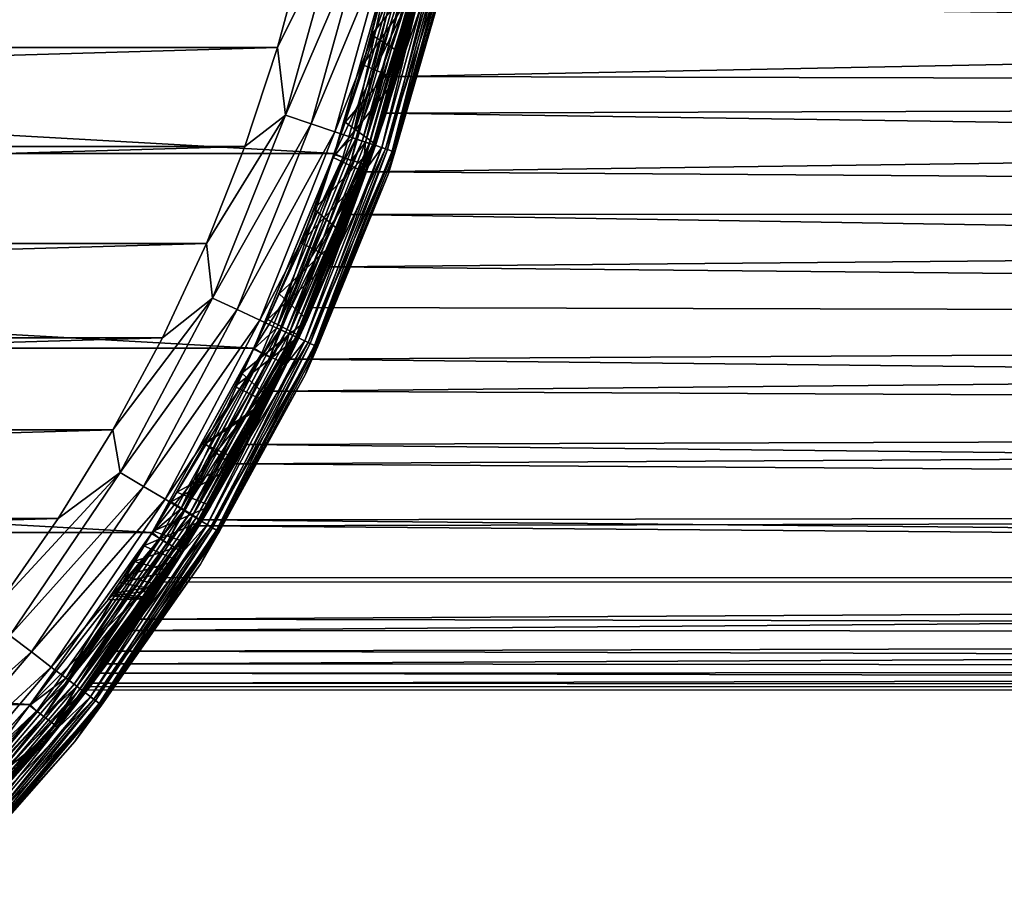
# Model space of a CAD drawing. Header units: metres. Extents: x -27 to 247, y -27 to 27.
# Tile 12 of 34: x 20 to 34, y -19 to -7. Entities that reach past the tile are written whole.
import ezdxf

# ---------------------------------------------------------------- set-up
doc = ezdxf.new("R2010")
doc.units = ezdxf.units.M
doc.layers.add('solid_10271102_01', color=7, linetype='CONTINUOUS')

msp = doc.modelspace()

# ---------------------------------------------------------------- linework, layer by layer
at = {"layer": 'solid_10271102_01'}
for points in [[(24.598991, -5.414648, 179.40274), (24.132961, -5.713147, 179.440704), (23.75983, -7.107069, 179.440704)], [(23.869364, -8.042525, 179.40274), (24.598991, -5.414648, 179.40274), (23.75983, -7.107069, 179.440704)], [(24.965891, -5.495408, 179.289215), (24.598991, -5.414648, 179.40274), (23.869364, -8.042525, 179.40274)], [(24.225382, -8.162481, 179.289215), (24.965891, -5.495408, 179.289215), (23.869364, -8.042525, 179.40274)], [(25.304077, -5.569849, 179.104523), (24.965891, -5.495408, 179.289215), (24.225382, -8.162481, 179.289215)], [(24.553535, -8.273049, 179.104523), (25.304077, -5.569849, 179.104523), (24.225382, -8.162481, 179.289215)], [(25.600527, -5.635102, 178.855759), (25.304077, -5.569849, 179.104523), (24.553535, -8.273049, 179.104523)], [(-24.132961, -5.713147, 179.440704), (-23.75983, -7.107069, 179.440704), (24.132961, -5.713147, 179.440704)], [(-23.75983, -7.107069, 179.440704), (23.75983, -7.107069, 179.440704), (24.132961, -5.713147, 179.440704)], [(24.841192, -8.369972, 178.855759), (25.600527, -5.635102, 178.855759), (24.553535, -8.273049, 179.104523)], [(25.348162, -5.785382, 146.291626), (24.795776, -8.354671, 146.200653), (25.553722, -5.6248, 146.200653)], [(25.690474, -5.654901, 146.072876), (25.553722, -5.6248, 146.200653), (24.795776, -8.354671, 146.200653)], [(24.928473, -8.399381, 146.072876), (25.690474, -5.654901, 146.072876), (24.795776, -8.354671, 146.200653)], [(25.843824, -5.688656, 178.552505), (25.600527, -5.635102, 178.855759), (24.841192, -8.369972, 178.855759)], [(25.077274, -8.449517, 178.552505), (25.843824, -5.688656, 178.552505), (24.841192, -8.369972, 178.855759)], [(25.794022, -5.677693, 145.915726), (25.690474, -5.654901, 146.072876), (24.928473, -8.399381, 146.072876)], [(25.02895, -8.433235, 145.915726), (25.794022, -5.677693, 145.915726), (24.928473, -8.399381, 146.072876)], [(25.737602, -5.665275, 0.496632), (24.974203, -8.414789, 0.496632), (25.591969, -5.8412, 0.417053)], [(25.770473, -5.881942, 0.60034), (24.974203, -8.414789, 0.496632), (25.737602, -5.665275, 0.496632)], [(25.858553, -5.691898, 145.738052), (25.794022, -5.677693, 145.915726), (25.02895, -8.433235, 145.915726)], [(25.091568, -8.454333, 145.738052), (25.858553, -5.691898, 145.738052), (25.02895, -8.433235, 145.915726)], [(26.024603, -5.728448, 178.206436), (25.843824, -5.688656, 178.552505), (25.077274, -8.449517, 178.552505)], [(25.091568, -8.454333, 145.738052), (25.835592, -5.896795, 145.550003), (25.858553, -5.691898, 145.738052)], [(25.970982, -5.716646, 148.955399), (25.200661, -8.491092, 148.955399), (25.838148, -5.885549, 148.940704)], [(25.279985, -8.517819, 148.998062), (25.200661, -8.491092, 148.955399), (25.970982, -5.716646, 148.955399)], [(26.052732, -5.73464, 148.998062), (25.279985, -8.517819, 148.998062), (25.970982, -5.716646, 148.955399)], [(25.352642, -5.765733, 0.35), (24.546541, -8.571254, 0.35), (-25.352625, -5.765807, 0.35)], [(24.546541, -8.571254, 0.35), (-24.546524, -8.571305, 0.35), (-25.352625, -5.765807, 0.35)], [(25.348162, -5.785382, 146.291626), (24.540895, -8.587459, 146.291626), (24.795776, -8.354671, 146.200653)], [(24.540922, -8.58735, 148.940704), (24.540895, -8.587459, 146.291626), (25.348162, -5.785382, 146.291626)], [(24.540922, -8.58735, 148.940704), (25.348162, -5.785382, 146.291626), (25.348158, -5.785386, 148.940704)], [(24.540922, -8.58735, 148.940704), (25.348158, -5.785386, 148.940704), (25.838148, -5.885549, 148.940704)], [(25.474291, -5.814341, 0.367037), (24.546541, -8.571254, 0.35), (25.352642, -5.765733, 0.35)], [(25.474291, -5.814341, 0.367037), (24.663115, -8.629997, 0.367037), (24.546541, -8.571254, 0.35)], [(24.777044, -8.669863, 0.417053), (24.663115, -8.629997, 0.367037), (25.474291, -5.814341, 0.367037)], [(25.591969, -5.8412, 0.417053), (24.777044, -8.669863, 0.417053), (25.474291, -5.814341, 0.367037)], [(24.974203, -8.414789, 0.496632), (24.777044, -8.669863, 0.417053), (25.591969, -5.8412, 0.417053)], [(25.060015, -6.927999, 88.422661), (25.360748, -5.730253, 89.227783), (25.819092, -5.968387, 89.35498)], [(25.304804, -5.971845, 58.529816), (25.360748, -5.730253, 89.227783), (25.060015, -6.927999, 88.422661)], [(25.252691, -8.508622, 178.206436), (26.024603, -5.728448, 178.206436), (25.077274, -8.449517, 178.552505)], [(26.1359, -5.752946, 177.830887), (26.024603, -5.728448, 178.206436), (25.252691, -8.508622, 178.206436)], [(25.360687, -8.545011, 177.830887), (26.1359, -5.752946, 177.830887), (25.252691, -8.508622, 178.206436)], [(25.342915, -8.539022, 149.064529), (25.279985, -8.517819, 148.998062), (26.052732, -5.73464, 148.998062)], [(26.117584, -5.748915, 149.064529), (25.342915, -8.539022, 149.064529), (26.052732, -5.73464, 148.998062)], [(25.383274, -8.552621, 149.14827), (25.342915, -8.539022, 149.064529), (26.117584, -5.748915, 149.064529)], [(25.360687, -8.545011, 177.830887), (26.128069, -5.963561, 177.440704), (26.1359, -5.752946, 177.830887)], [(26.159176, -5.75807, 149.14827), (25.383274, -8.552621, 149.14827), (26.117584, -5.748915, 149.064529)], [(26.159176, -5.75807, 149.14827), (26.128069, -5.963561, 149.240707), (25.383274, -8.552621, 149.14827)], [(24.540922, -8.58735, 148.940704), (25.838148, -5.885549, 148.940704), (25.016129, -8.743167, 148.940704)], [(25.304804, -5.971845, 58.529816), (24.941364, -7.343198, 59.123516), (25.779306, -6.138282, 58.866978)], [(25.304804, -5.971845, 58.529816), (25.060015, -6.927999, 88.422661), (24.941364, -7.343198, 59.123516)], [(25.770473, -5.881942, 0.60034), (24.949865, -8.730335, 0.60034), (24.974203, -8.414789, 0.496632)], [(24.996954, -8.746813, 0.721096), (24.949865, -8.730335, 0.60034), (25.770473, -5.881942, 0.60034)], [(25.819111, -5.893044, 0.721096), (24.996954, -8.746813, 0.721096), (25.770473, -5.881942, 0.60034)], [(25.819111, -5.893044, 0.721096), (25.012909, -8.752394, 0.85), (24.996954, -8.746813, 0.721096)], [(25.819111, -5.893044, 0.721096), (25.83559, -5.896804, 0.85), (25.012909, -8.752394, 0.85)], [(25.012909, -8.752394, 0.85), (25.83559, -5.896804, 0.85), (25.259804, -8.012012, 58.095409)], [(25.835592, -5.896795, 145.550003), (25.012913, -8.75238, 145.550003), (25.76354, -6.204028, 90.752083)], [(25.091568, -8.454333, 145.738052), (25.012913, -8.75238, 145.550003), (25.835592, -5.896795, 145.550003)], [(25.200661, -8.491092, 148.955399), (25.016129, -8.743167, 148.940704), (25.838148, -5.885549, 148.940704)], [(25.060015, -6.927999, 88.422661), (25.819092, -5.968387, 89.35498), (25.501308, -7.206335, 88.485214)], [(25.83559, -5.896804, 0.85), (25.687263, -6.512641, 57.456177), (25.259804, -8.012012, 58.095409)], [(25.296074, -8.851479, 177.440704), (25.296074, -8.851479, 149.240707), (26.128069, -5.963561, 149.240707)], [(25.383274, -8.552621, 149.14827), (26.128069, -5.963561, 149.240707), (25.296074, -8.851479, 149.240707)], [(26.128069, -5.963561, 177.440704), (25.296074, -8.851479, 177.440704), (26.128069, -5.963561, 149.240707)], [(25.360687, -8.545011, 177.830887), (25.296074, -8.851479, 177.440704), (26.128069, -5.963561, 177.440704)], [(106.651299, -5.88998, 133.906097), (25.76354, -6.204028, 90.752083), (25.414881, -7.505589, 89.867165)], [(107.052933, -7.708042, 133.150726), (106.651299, -5.88998, 133.906097), (25.414881, -7.505589, 89.867165)], [(25.819092, -5.968387, 89.35498), (25.779306, -6.138282, 58.866978), (25.501308, -7.206335, 88.485214)], [(120.619415, -5.88998, 107.63588), (120.217773, -7.708042, 108.391258), (25.687263, -6.512641, 57.456177)], [(24.941364, -7.343198, 59.123516), (25.405403, -7.537848, 59.49905), (25.779306, -6.138282, 58.866978)], [(25.012913, -8.75238, 145.550003), (25.414881, -7.505589, 89.867165), (25.76354, -6.204028, 90.752083)], [(25.501308, -7.206335, 88.485214), (25.779306, -6.138282, 58.866978), (25.405403, -7.537848, 59.49905)], [(120.217773, -7.708042, 108.391258), (25.259804, -8.012012, 58.095409), (25.687263, -6.512641, 57.456177)], [(24.693533, -8.138105, 87.412407), (25.060015, -6.927999, 88.422661), (25.501308, -7.206335, 88.485214)], [(24.941364, -7.343198, 59.123516), (25.060015, -6.927999, 88.422661), (24.693533, -8.138105, 87.412407)], [(-23.75983, -7.107069, 179.440704), (-23.306368, -8.476616, 179.440704), (23.75983, -7.107069, 179.440704)], [(-23.306368, -8.476616, 179.440704), (23.306368, -8.476616, 179.440704), (23.75983, -7.107069, 179.440704)], [(23.869364, -8.042525, 179.40274), (23.75983, -7.107069, 179.440704), (23.306368, -8.476616, 179.440704)], [(24.693533, -8.138105, 87.412407), (25.501308, -7.206335, 88.485214), (25.116793, -8.449583, 87.39756)], [(25.501308, -7.206335, 88.485214), (25.405403, -7.537848, 59.49905), (25.116793, -8.449583, 87.39756)], [(24.941364, -7.343198, 59.123516), (24.526724, -8.627671, 59.841568), (25.405403, -7.537848, 59.49905)], [(24.941364, -7.343198, 59.123516), (24.693533, -8.138105, 87.412407), (24.526724, -8.627671, 59.841568)], [(24.526724, -8.627671, 59.841568), (24.981428, -8.841777, 60.261555), (25.405403, -7.537848, 59.49905)], [(25.116793, -8.449583, 87.39756), (25.405403, -7.537848, 59.49905), (24.981428, -8.841777, 60.261555)], [(25.012913, -8.75238, 145.550003), (24.987354, -8.825086, 88.751472), (25.414881, -7.505589, 89.867165)], [(107.052933, -7.708042, 133.150726), (25.414881, -7.505589, 89.867165), (24.987354, -8.825086, 88.751472)], [(107.55838, -9.404544, 132.200119), (107.052933, -7.708042, 133.150726), (24.987354, -8.825086, 88.751472)], [(120.217773, -7.708042, 108.391258), (119.712326, -9.404544, 109.341866), (25.259804, -8.012012, 58.095409)], [(25.012909, -8.752394, 0.85), (25.259804, -8.012012, 58.095409), (24.770237, -9.417288, 58.870789)], [(119.712326, -9.404544, 109.341866), (24.770237, -9.417288, 58.870789), (25.259804, -8.012012, 58.095409)], [(23.869364, -8.042525, 179.40274), (23.306368, -8.476616, 179.440704), (22.773989, -9.817559, 179.440704)], [(22.859892, -10.576112, 179.40274), (23.869364, -8.042525, 179.40274), (22.773989, -9.817559, 179.440704)], [(24.225382, -8.162481, 179.289215), (23.869364, -8.042525, 179.40274), (22.859892, -10.576112, 179.40274)], [(23.200851, -10.733857, 179.289215), (24.225382, -8.162481, 179.289215), (22.859892, -10.576112, 179.40274)], [(24.553535, -8.273049, 179.104523), (24.225382, -8.162481, 179.289215), (23.200851, -10.733857, 179.289215)], [(24.263355, -9.342876, 86.177902), (24.693533, -8.138105, 87.412407), (25.116793, -8.449583, 87.39756)], [(24.526724, -8.627671, 59.841568), (24.693533, -8.138105, 87.412407), (24.263355, -9.342876, 86.177902)], [(23.515129, -10.879257, 179.104523), (24.553535, -8.273049, 179.104523), (23.200851, -10.733857, 179.289215)], [(24.841192, -8.369972, 178.855759), (24.553535, -8.273049, 179.104523), (23.515129, -10.879257, 179.104523)], [(23.790619, -11.006713, 178.855759), (24.841192, -8.369972, 178.855759), (23.515129, -10.879257, 179.104523)], [(24.540895, -8.587459, 146.291626), (23.747124, -10.986589, 146.200653), (24.795776, -8.354671, 146.200653)], [(24.928473, -8.399381, 146.072876), (24.795776, -8.354671, 146.200653), (23.747124, -10.986589, 146.200653)], [(23.874208, -11.045384, 146.072876), (24.928473, -8.399381, 146.072876), (23.747124, -10.986589, 146.200653)], [(25.077274, -8.449517, 178.552505), (24.841192, -8.369972, 178.855759), (23.790619, -11.006713, 178.855759)], [(25.02895, -8.433235, 145.915726), (24.928473, -8.399381, 146.072876), (23.874208, -11.045384, 146.072876)], [(23.970436, -11.089905, 145.915726), (25.02895, -8.433235, 145.915726), (23.874208, -11.045384, 146.072876)], [(24.974203, -8.414789, 0.496632), (23.918005, -11.065647, 0.496632), (24.777044, -8.669863, 0.417053)], [(24.949865, -8.730335, 0.60034), (23.918005, -11.065647, 0.496632), (24.974203, -8.414789, 0.496632)], [(25.091568, -8.454333, 145.738052), (25.02895, -8.433235, 145.915726), (23.970436, -11.089905, 145.915726)], [(24.546541, -8.571254, 0.35), (23.432045, -11.266729, 0.35), (-24.546524, -8.571305, 0.35)], [(23.432045, -11.266729, 0.35), (-23.432028, -11.266767, 0.35), (-24.546524, -8.571305, 0.35)], [(-23.306368, -8.476616, 179.440704), (-22.773989, -9.817559, 179.440704), (23.306368, -8.476616, 179.440704)], [(-22.773989, -9.817559, 179.440704), (22.773989, -9.817559, 179.440704), (23.306368, -8.476616, 179.440704)], [(24.663115, -8.629997, 0.367037), (23.432045, -11.266729, 0.35), (24.546541, -8.571254, 0.35)], [(24.016718, -11.111317, 178.552505), (25.077274, -8.449517, 178.552505), (23.790619, -11.006713, 178.855759)], [(24.030405, -11.117649, 145.738052), (25.091568, -8.454333, 145.738052), (23.970436, -11.089905, 145.915726)], [(25.252691, -8.508622, 178.206436), (25.077274, -8.449517, 178.552505), (24.016718, -11.111317, 178.552505)], [(24.184715, -11.18904, 178.206436), (25.252691, -8.508622, 178.206436), (24.016718, -11.111317, 178.552505)], [(24.030405, -11.117649, 145.738052), (25.012913, -8.75238, 145.550003), (25.091568, -8.454333, 145.738052)], [(25.200661, -8.491092, 148.955399), (24.134886, -11.165987, 148.955399), (25.016129, -8.743167, 148.940704)], [(24.210855, -11.201135, 148.998062), (24.134886, -11.165987, 148.955399), (25.200661, -8.491092, 148.955399)], [(25.360687, -8.545011, 177.830887), (25.252691, -8.508622, 178.206436), (24.184715, -11.18904, 178.206436)], [(24.288143, -11.236892, 177.830887), (25.360687, -8.545011, 177.830887), (24.184715, -11.18904, 178.206436)], [(25.279985, -8.517819, 148.998062), (24.210855, -11.201135, 148.998062), (25.200661, -8.491092, 148.955399)], [(24.271122, -11.229017, 149.064529), (24.210855, -11.201135, 148.998062), (25.279985, -8.517819, 148.998062)], [(24.263355, -9.342876, 86.177902), (25.116793, -8.449583, 87.39756), (24.667948, -9.682164, 86.068695)], [(25.342915, -8.539022, 149.064529), (24.271122, -11.229017, 149.064529), (25.279985, -8.517819, 148.998062)], [(24.309774, -11.2469, 149.14827), (24.271122, -11.229017, 149.064529), (25.342915, -8.539022, 149.064529)], [(24.288143, -11.236892, 177.830887), (25.296074, -8.851479, 177.440704), (25.360687, -8.545011, 177.830887)], [(25.383274, -8.552621, 149.14827), (24.309774, -11.2469, 149.14827), (25.342915, -8.539022, 149.064529)], [(25.383274, -8.552621, 149.14827), (25.296074, -8.851479, 149.240707), (24.309774, -11.2469, 149.14827)], [(25.116793, -8.449583, 87.39756), (24.981428, -8.841777, 60.261555), (24.667948, -9.682164, 86.068695)], [(24.540895, -8.587459, 146.291626), (23.425058, -11.281249, 146.291626), (23.747124, -10.986589, 146.200653)], [(23.425261, -11.280807, 148.940704), (23.425058, -11.281249, 146.291626), (24.540895, -8.587459, 146.291626)], [(23.425261, -11.280807, 148.940704), (24.540895, -8.587459, 146.291626), (24.540922, -8.58735, 148.940704)], [(23.425261, -11.280807, 148.940704), (24.540922, -8.58735, 148.940704), (25.016129, -8.743167, 148.940704)], [(24.663115, -8.629997, 0.367037), (23.541784, -11.337126, 0.367037), (23.432045, -11.266729, 0.35)], [(23.650536, -11.389498, 0.417053), (23.541784, -11.337126, 0.367037), (24.663115, -8.629997, 0.367037)], [(24.777044, -8.669863, 0.417053), (23.650536, -11.389498, 0.417053), (24.663115, -8.629997, 0.367037)], [(23.918005, -11.065647, 0.496632), (23.650536, -11.389498, 0.417053), (24.777044, -8.669863, 0.417053)], [(24.526724, -8.627671, 59.841568), (24.079113, -9.808175, 60.676189), (24.981428, -8.841777, 60.261555)], [(24.526724, -8.627671, 59.841568), (24.263355, -9.342876, 86.177902), (24.079113, -9.808175, 60.676189)], [(23.425261, -11.280807, 148.940704), (25.016129, -8.743167, 148.940704), (23.879932, -11.489038, 148.940704)], [(24.949865, -8.730335, 0.60034), (23.815498, -11.46894, 0.60034), (23.918005, -11.065647, 0.496632)], [(23.860447, -11.490585, 0.721096), (23.815498, -11.46894, 0.60034), (24.949865, -8.730335, 0.60034)], [(24.996954, -8.746813, 0.721096), (23.860447, -11.490585, 0.721096), (24.949865, -8.730335, 0.60034)], [(24.996954, -8.746813, 0.721096), (23.875675, -11.497918, 0.85), (23.860447, -11.490585, 0.721096)], [(24.996954, -8.746813, 0.721096), (25.012909, -8.752394, 0.85), (23.875675, -11.497918, 0.85)], [(23.875675, -11.497918, 0.85), (25.012909, -8.752394, 0.85), (24.241047, -10.706152, 59.772636)], [(25.012913, -8.75238, 145.550003), (23.875685, -11.4979, 145.550003), (24.987354, -8.825086, 88.751472)], [(24.030405, -11.117649, 145.738052), (23.875685, -11.4979, 145.550003), (25.012913, -8.75238, 145.550003)], [(23.875685, -11.4979, 145.550003), (24.48237, -10.142168, 87.38253), (24.987354, -8.825086, 88.751472)], [(24.134886, -11.165987, 148.955399), (23.879932, -11.489038, 148.940704), (25.016129, -8.743167, 148.940704)], [(24.079113, -9.808175, 60.676189), (24.527273, -10.03287, 61.14579), (24.981428, -8.841777, 60.261555)], [(24.145966, -11.628084, 177.440704), (24.145966, -11.628084, 149.240707), (25.296074, -8.851479, 149.240707)], [(24.309774, -11.2469, 149.14827), (25.296074, -8.851479, 149.240707), (24.145966, -11.628084, 149.240707)], [(25.296074, -8.851479, 177.440704), (24.145966, -11.628084, 177.440704), (25.296074, -8.851479, 149.240707)], [(24.288143, -11.236892, 177.830887), (24.145966, -11.628084, 177.440704), (25.296074, -8.851479, 177.440704)], [(25.012909, -8.752394, 0.85), (24.770237, -9.417288, 58.870789), (24.241047, -10.706152, 59.772636)], [(107.55838, -9.404544, 132.200119), (24.987354, -8.825086, 88.751472), (24.48237, -10.142168, 87.38253)], [(24.667948, -9.682164, 86.068695), (24.981428, -8.841777, 60.261555), (24.527273, -10.03287, 61.14579)], [(23.778788, -10.515026, 84.708618), (24.263355, -9.342876, 86.177902), (24.667948, -9.682164, 86.068695)], [(24.079113, -9.808175, 60.676189), (24.263355, -9.342876, 86.177902), (23.778788, -10.515026, 84.708618)], [(119.111046, -10.952733, 110.472717), (24.241047, -10.706152, 59.772636), (24.770237, -9.417288, 58.870789)], [(108.159668, -10.952733, 131.06926), (107.55838, -9.404544, 132.200119), (24.48237, -10.142168, 87.38253)], [(119.712326, -9.404544, 109.341866), (119.111046, -10.952733, 110.472717), (24.770237, -9.417288, 58.870789)], [(24.079113, -9.808175, 60.676189), (23.619829, -10.867812, 61.614193), (24.527273, -10.03287, 61.14579)], [(24.079113, -9.808175, 60.676189), (23.778788, -10.515026, 84.708618), (23.619829, -10.867812, 61.614193)], [(23.778788, -10.515026, 84.708618), (24.667948, -9.682164, 86.068695), (24.166679, -10.873145, 84.487755)], [(24.667948, -9.682164, 86.068695), (24.527273, -10.03287, 61.14579), (24.166679, -10.873145, 84.487755)], [(-22.773989, -9.817559, 179.440704), (-22.164516, -11.125352, 179.440704), (22.773989, -9.817559, 179.440704)], [(-22.164516, -11.125352, 179.440704), (22.164516, -11.125352, 179.440704), (22.773989, -9.817559, 179.440704)], [(22.859892, -10.576112, 179.40274), (22.773989, -9.817559, 179.440704), (22.164516, -11.125352, 179.440704)], [(23.619829, -10.867812, 61.614193), (24.065739, -11.094707, 62.13789), (24.527273, -10.03287, 61.14579)], [(24.166679, -10.873145, 84.487755), (24.527273, -10.03287, 61.14579), (24.065739, -11.094707, 62.13789)], [(23.875685, -11.4979, 145.550003), (23.913992, -11.418011, 85.75943), (24.48237, -10.142168, 87.38253)], [(108.159668, -10.952733, 131.06926), (24.48237, -10.142168, 87.38253), (23.913992, -11.418011, 85.75943)], [(22.859892, -10.576112, 179.40274), (22.164516, -11.125352, 179.440704), (21.480007, -12.395526, 179.440704)], [(21.582407, -12.985703, 179.40274), (22.859892, -10.576112, 179.40274), (21.480007, -12.395526, 179.440704)], [(23.200851, -10.733857, 179.289215), (22.859892, -10.576112, 179.40274), (21.582407, -12.985703, 179.40274)], [(23.26222, -11.612811, 83.0186), (23.778788, -10.515026, 84.708618), (24.166679, -10.873145, 84.487755)], [(23.619829, -10.867812, 61.614193), (23.778788, -10.515026, 84.708618), (23.26222, -11.612811, 83.0186)], [(21.904314, -13.179388, 179.289215), (23.200851, -10.733857, 179.289215), (21.582407, -12.985703, 179.40274)], [(23.515129, -10.879257, 179.104523), (23.200851, -10.733857, 179.289215), (21.904314, -13.179388, 179.289215)], [(23.875675, -11.497918, 0.85), (24.241047, -10.706152, 59.772636), (23.69755, -11.860699, 60.787636)], [(119.111046, -10.952733, 110.472717), (23.69755, -11.860699, 60.787636), (24.241047, -10.706152, 59.772636)], [(22.201027, -13.357915, 179.104523), (23.515129, -10.879257, 179.104523), (21.904314, -13.179388, 179.289215)], [(23.790619, -11.006713, 178.855759), (23.515129, -10.879257, 179.104523), (22.201027, -13.357915, 179.104523)], [(23.619829, -10.867812, 61.614193), (23.168983, -11.798334, 62.643406), (24.065739, -11.094707, 62.13789)], [(23.619829, -10.867812, 61.614193), (23.26222, -11.612811, 83.0186), (23.168983, -11.798334, 62.643406)], [(23.26222, -11.612811, 83.0186), (24.166679, -10.873145, 84.487755), (23.646133, -11.962503, 82.695908)], [(24.166679, -10.873145, 84.487755), (24.065739, -11.094707, 62.13789), (23.646133, -11.962503, 82.695908)], [(22.461123, -13.514409, 178.855759), (23.790619, -11.006713, 178.855759), (22.201027, -13.357915, 179.104523)], [(23.425058, -11.281249, 146.291626), (22.420059, -13.489701, 146.200653), (23.747124, -10.986589, 146.200653)], [(23.874208, -11.045384, 146.072876), (23.747124, -10.986589, 146.200653), (22.420059, -13.489701, 146.200653)], [(24.016718, -11.111317, 178.552505), (23.790619, -11.006713, 178.855759), (22.461123, -13.514409, 178.855759)], [(119.111046, -10.952733, 110.472717), (118.423401, -12.328194, 111.765976), (23.69755, -11.860699, 60.787636)], [(108.847305, -12.328194, 129.776001), (108.159668, -10.952733, 131.06926), (23.913992, -11.418011, 85.75943)], [(-22.164516, -11.125352, 179.440704), (-21.480007, -12.395526, 179.440704), (22.164516, -11.125352, 179.440704)], [(-21.480007, -12.395526, 179.440704), (21.480007, -12.395526, 179.440704), (22.164516, -11.125352, 179.440704)], [(22.540041, -13.561893, 146.072876), (23.874208, -11.045384, 146.072876), (22.420059, -13.489701, 146.200653)], [(22.674585, -13.642845, 178.552505), (24.016718, -11.111317, 178.552505), (22.461123, -13.514409, 178.855759)], [(23.970436, -11.089905, 145.915726), (23.874208, -11.045384, 146.072876), (22.540041, -13.561893, 146.072876)], [(22.63089, -13.616555, 145.915726), (23.970436, -11.089905, 145.915726), (22.540041, -13.561893, 146.072876)], [(23.918005, -11.065647, 0.496632), (22.58139, -13.586772, 0.496632), (23.650536, -11.389498, 0.417053)], [(23.815498, -11.46894, 0.60034), (22.58139, -13.586772, 0.496632), (23.918005, -11.065647, 0.496632)], [(24.030405, -11.117649, 145.738052), (23.970436, -11.089905, 145.915726), (22.63089, -13.616555, 145.915726)], [(22.687508, -13.650621, 145.738052), (24.030405, -11.117649, 145.738052), (22.63089, -13.616555, 145.915726)], [(24.184715, -11.18904, 178.206436), (24.016718, -11.111317, 178.552505), (22.674585, -13.642845, 178.552505)], [(22.687508, -13.650621, 145.738052), (23.875685, -11.4979, 145.550003), (24.030405, -11.117649, 145.738052)], [(24.134886, -11.165987, 148.955399), (22.78615, -13.709971, 148.955399), (23.879932, -11.489038, 148.940704)], [(22.857876, -13.753127, 148.998062), (22.78615, -13.709971, 148.955399), (24.134886, -11.165987, 148.955399)], [(24.210855, -11.201135, 148.998062), (22.857876, -13.753127, 148.998062), (24.134886, -11.165987, 148.955399)], [(23.168983, -11.798334, 62.643406), (23.617786, -12.018854, 63.223854), (24.065739, -11.094707, 62.13789)], [(23.646133, -11.962503, 82.695908), (24.065739, -11.094707, 62.13789), (23.617786, -12.018854, 63.223854)], [(23.432045, -11.266729, 0.35), (22.022905, -13.819932, 0.35), (-23.432028, -11.266767, 0.35)], [(22.022905, -13.819932, 0.35), (-22.022881, -13.819969, 0.35), (-23.432028, -11.266767, 0.35)], [(22.014782, -13.832902, 148.940704), (23.425058, -11.281249, 146.291626), (23.425261, -11.280807, 148.940704)], [(22.014782, -13.832902, 148.940704), (23.425261, -11.280807, 148.940704), (23.879932, -11.489038, 148.940704)], [(22.014782, -13.832902, 148.940704), (22.015003, -13.832557, 146.291626), (23.425058, -11.281249, 146.291626)], [(23.425058, -11.281249, 146.291626), (22.015003, -13.832557, 146.291626), (22.420059, -13.489701, 146.200653)], [(23.541784, -11.337126, 0.367037), (22.022905, -13.819932, 0.35), (23.432045, -11.266729, 0.35)], [(22.833195, -13.738277, 178.206436), (24.184715, -11.18904, 178.206436), (22.674585, -13.642845, 178.552505)], [(24.288143, -11.236892, 177.830887), (24.184715, -11.18904, 178.206436), (22.833195, -13.738277, 178.206436)], [(22.930843, -13.797031, 177.830887), (24.288143, -11.236892, 177.830887), (22.833195, -13.738277, 178.206436)], [(22.914774, -13.787362, 149.064529), (22.857876, -13.753127, 148.998062), (24.210855, -11.201135, 148.998062)], [(24.271122, -11.229017, 149.064529), (22.914774, -13.787362, 149.064529), (24.210855, -11.201135, 148.998062)], [(22.951265, -13.809319, 149.14827), (22.914774, -13.787362, 149.064529), (24.271122, -11.229017, 149.064529)], [(22.930843, -13.797031, 177.830887), (24.145966, -11.628084, 177.440704), (24.288143, -11.236892, 177.830887)], [(24.309774, -11.2469, 149.14827), (22.951265, -13.809319, 149.14827), (24.271122, -11.229017, 149.064529)], [(24.309774, -11.2469, 149.14827), (24.145966, -11.628084, 149.240707), (22.951265, -13.809319, 149.14827)], [(23.541784, -11.337126, 0.367037), (22.124403, -13.901684, 0.367037), (22.022905, -13.819932, 0.35)], [(22.226606, -13.965902, 0.417053), (22.124403, -13.901684, 0.367037), (23.541784, -11.337126, 0.367037)], [(23.650536, -11.389498, 0.417053), (22.226606, -13.965902, 0.417053), (23.541784, -11.337126, 0.367037)], [(22.58139, -13.586772, 0.496632), (22.226606, -13.965902, 0.417053), (23.650536, -11.389498, 0.417053)], [(23.875685, -11.4979, 145.550003), (23.312151, -12.601336, 83.911713), (23.913992, -11.418011, 85.75943)], [(108.847305, -12.328194, 129.776001), (23.913992, -11.418011, 85.75943), (23.312151, -12.601336, 83.911713)], [(22.014782, -13.832902, 148.940704), (23.879932, -11.489038, 148.940704), (22.442604, -14.091816, 148.940704)], [(23.815498, -11.46894, 0.60034), (22.381638, -14.063315, 0.60034), (22.58139, -13.586772, 0.496632)], [(22.42388, -14.089858, 0.721096), (22.381638, -14.063315, 0.60034), (23.815498, -11.46894, 0.60034)], [(23.860447, -11.490585, 0.721096), (22.42388, -14.089858, 0.721096), (23.815498, -11.46894, 0.60034)], [(23.860447, -11.490585, 0.721096), (22.438192, -14.098849, 0.85), (22.42388, -14.089858, 0.721096)], [(23.860447, -11.490585, 0.721096), (23.875675, -11.497918, 0.85), (22.438192, -14.098849, 0.85)], [(22.438192, -14.098849, 0.85), (23.875675, -11.497918, 0.85), (22.66913, -13.72445, 63.088749)], [(23.875685, -11.4979, 145.550003), (22.438206, -14.098826, 145.550003), (23.312151, -12.601336, 83.911713)], [(22.687508, -13.650621, 145.738052), (22.438206, -14.098826, 145.550003), (23.875685, -11.4979, 145.550003)], [(22.78615, -13.709971, 148.955399), (22.442604, -14.091816, 148.940704), (23.879932, -11.489038, 148.940704)], [(23.875675, -11.497918, 0.85), (23.166725, -12.866733, 61.896805), (22.66913, -13.72445, 63.088749)], [(23.875675, -11.497918, 0.85), (23.69755, -11.860699, 60.787636), (23.166725, -12.866733, 61.896805)], [(22.692209, -14.25846, 177.440704), (22.692209, -14.258459, 149.240707), (24.145966, -11.628084, 149.240707)], [(22.951265, -13.809319, 149.14827), (24.145966, -11.628084, 149.240707), (22.692209, -14.258459, 149.240707)], [(24.145966, -11.628084, 177.440704), (22.692209, -14.25846, 177.440704), (24.145966, -11.628084, 149.240707)], [(22.930843, -13.797031, 177.830887), (22.692209, -14.25846, 177.440704), (24.145966, -11.628084, 177.440704)], [(22.750252, -12.586052, 81.157288), (23.26222, -11.612811, 83.0186), (23.646133, -11.962503, 82.695908)], [(23.168983, -11.798334, 62.643406), (23.26222, -11.612811, 83.0186), (22.750252, -12.586052, 81.157288)], [(23.168983, -11.798334, 62.643406), (22.745485, -12.595362, 63.7505), (23.617786, -12.018854, 63.223854)], [(23.168983, -11.798334, 62.643406), (22.750252, -12.586052, 81.157288), (22.745485, -12.595362, 63.7505)], [(22.750252, -12.586052, 81.157288), (23.646133, -11.962503, 82.695908), (23.146069, -12.903311, 80.750465)], [(23.646133, -11.962503, 82.695908), (23.202311, -12.802434, 64.390457), (23.146069, -12.903311, 80.750465)], [(118.423401, -12.328194, 111.765976), (23.166725, -12.866733, 61.896805), (23.69755, -11.860699, 60.787636)], [(23.646133, -11.962503, 82.695908), (23.617786, -12.018854, 63.223854), (23.202311, -12.802434, 64.390457)], [(22.745485, -12.595362, 63.7505), (23.202311, -12.802434, 64.390457), (23.617786, -12.018854, 63.223854)], [(-21.480007, -12.395526, 179.440704), (-20.7227, -13.623865, 179.440704), (21.480007, -12.395526, 179.440704)], [(-20.7227, -13.623865, 179.440704), (20.7227, -13.623865, 179.440704), (21.480007, -12.395526, 179.440704)], [(21.582407, -12.985703, 179.40274), (21.480007, -12.395526, 179.440704), (20.7227, -13.623865, 179.440704)], [(118.423401, -12.328194, 111.765976), (117.660255, -13.509231, 113.201256), (23.166725, -12.866733, 61.896805)], [(109.610458, -13.509231, 128.340729), (108.847305, -12.328194, 129.776001), (23.312151, -12.601336, 83.911713)], [(22.285816, -13.391432, 79.202492), (22.750252, -12.586052, 81.157288), (23.146069, -12.903311, 80.750465)], [(22.745485, -12.595362, 63.7505), (22.750252, -12.586052, 81.157288), (22.285816, -13.391432, 79.202492)], [(22.745485, -12.595362, 63.7505), (22.285816, -13.391432, 79.202492), (22.363939, -13.260908, 64.926537)], [(22.745485, -12.595362, 63.7505), (22.363939, -13.260908, 64.926537), (23.202311, -12.802434, 64.390457)], [(22.438206, -14.098826, 145.550003), (22.719524, -13.640867, 81.900917), (23.312151, -12.601336, 83.911713)], [(109.610458, -13.509231, 128.340729), (23.312151, -12.601336, 83.911713), (22.719524, -13.640867, 81.900917)], [(22.363939, -13.260908, 64.926537), (22.833035, -13.449933, 65.632942), (23.202311, -12.802434, 64.390457)], [(23.146069, -12.903311, 80.750465), (23.202311, -12.802434, 64.390457), (22.833035, -13.449933, 65.632942)], [(22.285816, -13.391432, 79.202492), (23.146069, -12.903311, 80.750465), (22.709993, -13.657055, 78.735817)], [(117.660255, -13.509231, 113.201256), (22.66913, -13.72445, 63.088749), (23.166725, -12.866733, 61.896805)], [(23.146069, -12.903311, 80.750465), (22.833035, -13.449933, 65.632942), (22.709993, -13.657055, 78.735817)], [(21.582407, -12.985703, 179.40274), (20.7227, -13.623865, 179.440704), (19.895252, -14.80603, 179.440704)], [(20.051888, -15.243049, 179.40274), (21.582407, -12.985703, 179.40274), (19.895252, -14.80603, 179.440704)], [(21.904314, -13.179388, 179.289215), (21.582407, -12.985703, 179.40274), (20.051888, -15.243049, 179.40274)], [(20.350967, -15.470403, 179.289215), (21.904314, -13.179388, 179.289215), (20.051888, -15.243049, 179.40274)], [(22.201027, -13.357915, 179.104523), (21.904314, -13.179388, 179.289215), (20.350967, -15.470403, 179.289215)], [(22.363939, -13.260908, 64.926537), (22.035217, -13.80027, 66.1688), (22.833035, -13.449933, 65.632942)], [(22.363939, -13.260908, 64.926537), (22.285816, -13.391432, 79.202492), (22.035217, -13.80027, 66.1688)], [(20.626638, -15.679963, 179.104523), (22.201027, -13.357915, 179.104523), (20.350967, -15.470403, 179.289215)], [(22.461123, -13.514409, 178.855759), (22.201027, -13.357915, 179.104523), (20.626638, -15.679963, 179.104523)], [(22.015003, -13.832557, 146.291626), (20.830137, -15.83466, 146.200653), (22.420059, -13.489701, 146.200653)], [(22.540041, -13.561893, 146.072876), (22.420059, -13.489701, 146.200653), (20.830137, -15.83466, 146.200653)], [(21.90699, -14.003095, 77.246712), (22.285816, -13.391432, 79.202492), (22.709993, -13.657055, 78.735817)], [(22.035217, -13.80027, 66.1688), (22.285816, -13.391432, 79.202492), (21.90699, -14.003095, 77.246712)], [(22.035217, -13.80027, 66.1688), (22.522015, -13.964615, 66.946709), (22.833035, -13.449933, 65.632942)], [(22.709993, -13.657055, 78.735817), (22.833035, -13.449933, 65.632942), (22.522015, -13.964615, 66.946709)], [(-20.7227, -13.623865, 179.440704), (-19.895252, -14.80603, 179.440704), (20.7227, -13.623865, 179.440704)], [(-19.895252, -14.80603, 179.440704), (19.895252, -14.80603, 179.440704), (20.7227, -13.623865, 179.440704)], [(20.86829, -15.863662, 178.855759), (22.461123, -13.514409, 178.855759), (20.626638, -15.679963, 179.104523)], [(20.94161, -15.919398, 146.072876), (22.540041, -13.561893, 146.072876), (20.830137, -15.83466, 146.200653)], [(22.674585, -13.642845, 178.552505), (22.461123, -13.514409, 178.855759), (20.86829, -15.863662, 178.855759)], [(22.63089, -13.616555, 145.915726), (22.540041, -13.561893, 146.072876), (20.94161, -15.919398, 146.072876)], [(21.026018, -15.983563, 145.915726), (22.63089, -13.616555, 145.915726), (20.94161, -15.919398, 146.072876)], [(22.58139, -13.586772, 0.496632), (20.980028, -15.948603, 0.496632), (22.226606, -13.965902, 0.417053)], [(22.381638, -14.063315, 0.60034), (20.980028, -15.948603, 0.496632), (22.58139, -13.586772, 0.496632)], [(22.687508, -13.650621, 145.738052), (22.63089, -13.616555, 145.915726), (21.026018, -15.983563, 145.915726)], [(117.660255, -13.509231, 113.201256), (116.833626, -14.477223, 114.75592), (22.66913, -13.72445, 63.088749)], [(110.437088, -14.477224, 126.786057), (109.610458, -13.509231, 128.340729), (22.719524, -13.640867, 81.900917)], [(21.066614, -16.014425, 178.552505), (22.674585, -13.642845, 178.552505), (20.86829, -15.863662, 178.855759)], [(21.078621, -16.023552, 145.738052), (22.687508, -13.650621, 145.738052), (21.026018, -15.983563, 145.915726)], [(22.833195, -13.738277, 178.206436), (22.674585, -13.642845, 178.552505), (21.066614, -16.014425, 178.552505)], [(21.213976, -16.126446, 178.206436), (22.833195, -13.738277, 178.206436), (21.066614, -16.014425, 178.552505)], [(21.078621, -16.023552, 145.738052), (22.438206, -14.098826, 145.550003), (22.687508, -13.650621, 145.738052)], [(22.78615, -13.709971, 148.955399), (21.170269, -16.09322, 148.955399), (22.442604, -14.091816, 148.940704)], [(21.236906, -16.143877, 148.998062), (21.170269, -16.09322, 148.955399), (22.78615, -13.709971, 148.955399)], [(22.930843, -13.797031, 177.830887), (22.833195, -13.738277, 178.206436), (21.213976, -16.126446, 178.206436)], [(22.857876, -13.753127, 148.998062), (21.236906, -16.143877, 148.998062), (22.78615, -13.709971, 148.955399)], [(21.28977, -16.184063, 149.064529), (21.236906, -16.143877, 148.998062), (22.857876, -13.753127, 148.998062)], [(22.914774, -13.787362, 149.064529), (21.28977, -16.184063, 149.064529), (22.857876, -13.753127, 148.998062)], [(21.90699, -14.003095, 77.246712), (22.709993, -13.657055, 78.735817), (22.371778, -14.204322, 76.747124)], [(22.438206, -14.098826, 145.550003), (22.177694, -14.505166, 79.78968), (22.719524, -13.640867, 81.900917)], [(110.437088, -14.477224, 126.786057), (22.719524, -13.640867, 81.900917), (22.177694, -14.505166, 79.78968)], [(22.438192, -14.098849, 0.85), (22.66913, -13.72445, 63.088749), (22.220039, -14.440218, 64.360573)], [(116.833626, -14.477223, 114.75592), (22.220039, -14.440218, 64.360573), (22.66913, -13.72445, 63.088749)], [(22.709993, -13.657055, 78.735817), (22.522015, -13.964615, 66.946709), (22.371778, -14.204322, 76.747124)], [(22.022905, -13.819932, 0.35), (20.335554, -16.20076, 0.35), (-22.022881, -13.819969, 0.35)], [(20.335554, -16.20076, 0.35), (-20.335522, -16.2008, 0.35), (-22.022881, -13.819969, 0.35)], [(22.015003, -13.832557, 146.291626), (20.327671, -16.210669, 146.291626), (20.830137, -15.83466, 146.200653)], [(20.327681, -16.210632, 148.940704), (20.327671, -16.210669, 146.291626), (22.015003, -13.832557, 146.291626)], [(20.327681, -16.210632, 148.940704), (22.015003, -13.832557, 146.291626), (22.014782, -13.832902, 148.940704)], [(20.327681, -16.210632, 148.940704), (22.014782, -13.832902, 148.940704), (22.442604, -14.091816, 148.940704)], [(22.124403, -13.901684, 0.367037), (20.335554, -16.20076, 0.35), (22.022905, -13.819932, 0.35)], [(21.304701, -16.195412, 177.830887), (22.930843, -13.797031, 177.830887), (21.213976, -16.126446, 178.206436)], [(21.323675, -16.209835, 149.14827), (21.28977, -16.184063, 149.064529), (22.914774, -13.787362, 149.064529)], [(21.304701, -16.195412, 177.830887), (22.692209, -14.25846, 177.440704), (22.930843, -13.797031, 177.830887)], [(22.951265, -13.809319, 149.14827), (21.323675, -16.209835, 149.14827), (22.914774, -13.787362, 149.064529)], [(22.951265, -13.809319, 149.14827), (22.692209, -14.258459, 149.240707), (21.323675, -16.209835, 149.14827)], [(22.035217, -13.80027, 66.1688), (21.768232, -14.217761, 67.477287), (22.522015, -13.964615, 66.946709)], [(22.035217, -13.80027, 66.1688), (21.90699, -14.003095, 77.246712), (21.768232, -14.217761, 67.477287)], [(22.124403, -13.901684, 0.367037), (20.428795, -16.29142, 0.367037), (20.335554, -16.20076, 0.35)], [(20.523165, -16.366678, 0.417053), (20.428795, -16.29142, 0.367037), (22.124403, -13.901684, 0.367037)], [(22.226606, -13.965902, 0.417053), (20.523165, -16.366678, 0.417053), (22.124403, -13.901684, 0.367037)], [(20.980028, -15.948603, 0.496632), (20.523165, -16.366678, 0.417053), (22.226606, -13.965902, 0.417053)], [(21.633362, -14.422318, 75.354347), (21.90699, -14.003095, 77.246712), (22.371778, -14.204322, 76.747124)], [(21.768232, -14.217761, 67.477287), (21.90699, -14.003095, 77.246712), (21.633362, -14.422318, 75.354347)], [(21.768232, -14.217761, 67.477287), (22.2775, -14.35143, 68.337936), (22.522015, -13.964615, 66.946709)], [(22.371778, -14.204322, 76.747124), (22.522015, -13.964615, 66.946709), (22.2775, -14.35143, 68.337936)], [(20.327681, -16.210632, 148.940704), (22.442604, -14.091816, 148.940704), (20.723263, -16.516523, 148.940704)], [(22.381638, -14.063315, 0.60034), (20.666315, -16.480837, 0.60034), (20.980028, -15.948603, 0.496632)], [(20.70532, -16.511942, 0.721096), (20.666315, -16.480837, 0.60034), (22.381638, -14.063315, 0.60034)], [(22.42388, -14.089858, 0.721096), (20.70532, -16.511942, 0.721096), (22.381638, -14.063315, 0.60034)], [(22.42388, -14.089858, 0.721096), (20.718534, -16.52248, 0.85), (20.70532, -16.511942, 0.721096)], [(22.42388, -14.089858, 0.721096), (22.438192, -14.098849, 0.85), (20.718534, -16.52248, 0.85)], [(20.718534, -16.52248, 0.85), (22.438192, -14.098849, 0.85), (21.125685, -15.998608, 71.82798)], [(22.438206, -14.098826, 145.550003), (20.718555, -16.522453, 145.550003), (22.177694, -14.505166, 79.78968)], [(21.078621, -16.023552, 145.738052), (20.718555, -16.522453, 145.550003), (22.438206, -14.098826, 145.550003)], [(21.170269, -16.09322, 148.955399), (20.723263, -16.516523, 148.940704), (22.442604, -14.091816, 148.940704)], [(22.438192, -14.098849, 0.85), (21.163538, -15.9485, 70.151558), (21.125685, -15.998608, 71.82798)], [(22.438192, -14.098849, 0.85), (21.299765, -15.766104, 68.587799), (21.163538, -15.9485, 70.151558)], [(22.438192, -14.098849, 0.85), (21.523832, -15.458804, 67.121147), (21.299765, -15.766104, 68.587799)], [(22.438192, -14.098849, 0.85), (21.833254, -15.018622, 65.710274), (21.523832, -15.458804, 67.121147)], [(22.438192, -14.098849, 0.85), (22.220039, -14.440218, 64.360573), (21.833254, -15.018622, 65.710274)], [(20.953083, -16.709526, 177.440704), (20.953085, -16.709526, 149.240707), (22.692209, -14.258459, 149.240707)], [(22.692209, -14.25846, 177.440704), (20.953083, -16.709526, 177.440704), (22.692209, -14.258459, 149.240707)], [(21.304701, -16.195412, 177.830887), (20.953083, -16.709526, 177.440704), (22.692209, -14.25846, 177.440704)], [(21.323675, -16.209835, 149.14827), (22.692209, -14.258459, 149.240707), (20.953085, -16.709526, 149.240707)], [(21.768232, -14.217761, 67.477287), (21.569889, -14.516945, 68.861015), (22.2775, -14.35143, 68.337936)], [(21.768232, -14.217761, 67.477287), (21.633362, -14.422318, 75.354347), (21.569889, -14.516945, 68.861015)], [(21.633362, -14.422318, 75.354347), (22.371778, -14.204322, 76.747124), (22.146093, -14.553436, 74.843452)], [(22.371778, -14.204322, 76.747124), (22.2775, -14.35143, 68.337936), (22.146093, -14.553436, 74.843452)], [(21.470171, -14.664045, 73.566742), (21.633362, -14.422318, 75.354347), (22.146093, -14.553436, 74.843452)], [(21.569889, -14.516945, 68.861015), (21.633362, -14.422318, 75.354347), (21.470171, -14.664045, 73.566742)], [(21.569889, -14.516945, 68.861015), (22.108654, -14.610122, 69.810188), (22.2775, -14.35143, 68.337936)], [(116.833626, -14.477223, 114.75592), (21.833254, -15.018622, 65.710274), (22.220039, -14.440218, 64.360573)], [(22.146093, -14.553436, 74.843452), (22.2775, -14.35143, 68.337936), (22.108654, -14.610122, 69.810188)], [(20.718555, -16.522453, 145.550003), (21.725309, -15.174352, 77.646599), (22.177694, -14.505166, 79.78968)], [(21.569889, -14.516945, 68.861015), (21.448187, -14.696158, 70.328133), (22.108654, -14.610122, 69.810188)], [(21.569889, -14.516945, 68.861015), (21.470171, -14.664045, 73.566742), (21.448187, -14.696158, 70.328133)], [(21.470171, -14.664045, 73.566742), (22.146093, -14.553436, 74.843452), (22.032898, -14.724215, 73.05246)], [(110.437088, -14.477224, 126.786057), (22.177694, -14.505166, 79.78968), (21.725309, -15.174352, 77.646599)], [(111.314163, -15.216905, 125.13652), (110.437088, -14.477224, 126.786057), (21.725309, -15.174352, 77.646599)], [(116.833626, -14.477223, 114.75592), (115.956551, -15.216905, 116.405457), (21.833254, -15.018622, 65.710274)], [(22.146093, -14.553436, 74.843452), (22.108654, -14.610122, 69.810188), (22.032898, -14.724215, 73.05246)], [(21.411621, -14.749338, 71.893051), (21.470171, -14.664045, 73.566742), (22.032898, -14.724215, 73.05246)], [(21.448187, -14.696158, 70.328133), (21.470171, -14.664045, 73.566742), (21.411621, -14.749338, 71.893051)], [(21.448187, -14.696158, 70.328133), (21.411621, -14.749338, 71.893051), (22.023825, -14.737706, 71.378357)], [(21.448187, -14.696158, 70.328133), (22.023825, -14.737706, 71.378357), (22.108654, -14.610122, 69.810188)], [(22.032898, -14.724215, 73.05246), (22.108654, -14.610122, 69.810188), (22.023825, -14.737706, 71.378357)], [(21.411621, -14.749338, 71.893051), (22.032898, -14.724215, 73.05246), (22.023825, -14.737706, 71.378357)], [(115.956551, -15.216905, 116.405457), (21.523832, -15.458804, 67.121147), (21.833254, -15.018622, 65.710274)], [(20.350967, -15.470403, 179.289215), (20.051888, -15.243049, 179.40274), (18.28628, -17.321684, 179.40274)], [(20.718555, -16.522453, 145.550003), (21.395491, -15.635952, 75.56916), (21.725309, -15.174352, 77.646599)], [(111.314163, -15.216905, 125.13652), (21.725309, -15.174352, 77.646599), (21.395491, -15.635952, 75.56916)], [(112.227837, -15.716599, 123.418144), (111.314163, -15.216905, 125.13652), (21.395491, -15.635952, 75.56916)], [(115.956551, -15.216905, 116.405457), (115.04287, -15.716599, 118.12384), (21.523832, -15.458804, 67.121147)], [(18.559023, -17.580042, 179.289215), (20.350967, -15.470403, 179.289215), (18.28628, -17.321684, 179.40274)], [(20.626638, -15.679963, 179.104523), (20.350967, -15.470403, 179.289215), (18.559023, -17.580042, 179.289215)], [(115.04287, -15.716599, 118.12384), (21.299765, -15.766104, 68.587799), (21.523832, -15.458804, 67.121147)], [(20.718555, -16.522453, 145.550003), (21.198589, -15.90188, 73.627335), (21.395491, -15.635952, 75.56916)], [(112.227837, -15.716599, 123.418144), (21.395491, -15.635952, 75.56916), (21.198589, -15.90188, 73.627335)], [(18.810423, -17.818178, 179.104523), (20.626638, -15.679963, 179.104523), (18.559023, -17.580042, 179.289215)], [(20.86829, -15.863662, 178.855759), (20.626638, -15.679963, 179.104523), (18.810423, -17.818178, 179.104523)], [(114.107002, -15.968429, 119.883949), (21.163538, -15.9485, 70.151558), (21.299765, -15.766104, 68.587799)], [(113.163704, -15.968429, 121.658035), (112.227837, -15.716599, 123.418144), (21.198589, -15.90188, 73.627335)], [(115.04287, -15.716599, 118.12384), (114.107002, -15.968429, 119.883949), (21.299765, -15.766104, 68.587799)], [(19.030796, -18.026928, 178.855759), (20.86829, -15.863662, 178.855759), (18.810423, -17.818178, 179.104523)], [(20.327671, -16.210669, 146.291626), (18.996002, -17.993969, 146.200653), (20.830137, -15.83466, 146.200653)], [(20.94161, -15.919398, 146.072876), (20.830137, -15.83466, 146.200653), (18.996002, -17.993969, 146.200653)], [(19.09766, -18.090265, 146.072876), (20.94161, -15.919398, 146.072876), (18.996002, -17.993969, 146.200653)], [(21.066614, -16.014425, 178.552505), (20.86829, -15.863662, 178.855759), (19.030796, -18.026928, 178.855759)], [(21.026018, -15.983563, 145.915726), (20.94161, -15.919398, 146.072876), (19.09766, -18.090265, 146.072876)], [(20.718555, -16.522453, 145.550003), (21.125685, -15.998608, 71.82798), (21.198589, -15.90188, 73.627335)], [(113.163704, -15.968429, 121.658035), (21.198589, -15.90188, 73.627335), (21.125685, -15.998608, 71.82798)], [(19.211658, -18.198248, 178.552505), (21.066614, -16.014425, 178.552505), (19.030796, -18.026928, 178.855759)], [(19.174637, -18.163179, 145.915726), (21.026018, -15.983563, 145.915726), (19.09766, -18.090265, 146.072876)], [(20.980028, -15.948603, 0.496632), (19.132696, -18.123451, 0.496632), (20.523165, -16.366678, 0.417053)], [(20.666315, -16.480837, 0.60034), (19.132696, -18.123451, 0.496632), (20.980028, -15.948603, 0.496632)], [(21.078621, -16.023552, 145.738052), (21.026018, -15.983563, 145.915726), (19.174637, -18.163179, 145.915726)], [(19.222607, -18.20862, 145.738052), (21.078621, -16.023552, 145.738052), (19.174637, -18.163179, 145.915726)], [(21.213976, -16.126446, 178.206436), (21.066614, -16.014425, 178.552505), (19.211658, -18.198248, 178.552505)], [(19.222607, -18.20862, 145.738052), (20.718555, -16.522453, 145.550003), (21.078621, -16.023552, 145.738052)], [(20.718555, -16.522453, 145.550003), (20.718534, -16.52248, 0.85), (21.125685, -15.998608, 71.82798)], [(114.107002, -15.968429, 119.883949), (21.125685, -15.998608, 71.82798), (21.163538, -15.9485, 70.151558)], [(114.107002, -15.968429, 119.883949), (113.163704, -15.968429, 121.658035), (21.125685, -15.998608, 71.82798)], [(20.335554, -16.20076, 0.35), (18.392904, -18.376629, 0.35), (-20.335522, -16.2008, 0.35)], [(20.327671, -16.210669, 146.291626), (18.384451, -18.385101, 146.291626), (18.996002, -17.993969, 146.200653)], [(18.384827, -18.384726, 148.940704), (18.384451, -18.385101, 146.291626), (20.327671, -16.210669, 146.291626)], [(18.384827, -18.384726, 148.940704), (20.327671, -16.210669, 146.291626), (20.327681, -16.210632, 148.940704)], [(18.384827, -18.384726, 148.940704), (20.327681, -16.210632, 148.940704), (20.723263, -16.516523, 148.940704)], [(20.428795, -16.29142, 0.367037), (18.392904, -18.376629, 0.35), (20.335554, -16.20076, 0.35)], [(19.346045, -18.325546, 178.206436), (21.213976, -16.126446, 178.206436), (19.211658, -18.198248, 178.552505)], [(21.170269, -16.09322, 148.955399), (19.306185, -18.287788, 148.955399), (20.723263, -16.516523, 148.940704)], [(19.366955, -18.345354, 148.998062), (19.306185, -18.287788, 148.955399), (21.170269, -16.09322, 148.955399)], [(21.304701, -16.195412, 177.830887), (21.213976, -16.126446, 178.206436), (19.346045, -18.325546, 178.206436)], [(19.42878, -18.403917, 177.830887), (21.304701, -16.195412, 177.830887), (19.346045, -18.325546, 178.206436)], [(21.236906, -16.143877, 148.998062), (19.366955, -18.345354, 148.998062), (21.170269, -16.09322, 148.955399)], [(19.415163, -18.39102, 149.064529), (19.366955, -18.345354, 148.998062), (21.236906, -16.143877, 148.998062)], [(21.28977, -16.184063, 149.064529), (19.415163, -18.39102, 149.064529), (21.236906, -16.143877, 148.998062)], [(19.446083, -18.420307, 149.14827), (19.415163, -18.39102, 149.064529), (21.28977, -16.184063, 149.064529)], [(19.42878, -18.403917, 177.830887), (20.953083, -16.709526, 177.440704), (21.304701, -16.195412, 177.830887)], [(21.323675, -16.209835, 149.14827), (19.446083, -18.420307, 149.14827), (21.28977, -16.184063, 149.064529)], [(21.323675, -16.209835, 149.14827), (20.953085, -16.709526, 149.240707), (19.446083, -18.420307, 149.14827)], [(20.428795, -16.29142, 0.367037), (18.476282, -18.476282, 0.367037), (18.392904, -18.376629, 0.35)], [(18.561634, -18.561634, 0.417053), (18.476282, -18.476282, 0.367037), (20.428795, -16.29142, 0.367037)], [(20.523165, -16.366678, 0.417053), (18.561634, -18.561634, 0.417053), (20.428795, -16.29142, 0.367037)], [(19.132696, -18.123451, 0.496632), (18.561634, -18.561634, 0.417053), (20.523165, -16.366678, 0.417053)], [(20.666315, -16.480837, 0.60034), (18.691101, -18.691101, 0.60034), (19.132696, -18.123451, 0.496632)], [(18.726377, -18.726377, 0.721096), (18.691101, -18.691101, 0.60034), (20.666315, -16.480837, 0.60034)], [(20.70532, -16.511942, 0.721096), (18.726377, -18.726377, 0.721096), (20.666315, -16.480837, 0.60034)], [(18.384827, -18.384726, 148.940704), (20.723263, -16.516523, 148.940704), (18.743013, -18.733646, 148.940704)], [(20.70532, -16.511942, 0.721096), (18.738331, -18.738329, 0.85), (18.726377, -18.726377, 0.721096)], [(20.70532, -16.511942, 0.721096), (20.718534, -16.52248, 0.85), (18.738331, -18.738329, 0.85)], [(18.738358, -18.738302, 145.550003), (18.738331, -18.738329, 0.85), (20.718534, -16.52248, 0.85)], [(20.718555, -16.522453, 145.550003), (18.738358, -18.738302, 145.550003), (20.718534, -16.52248, 0.85)], [(19.222607, -18.20862, 145.738052), (18.738358, -18.738302, 145.550003), (20.718555, -16.522453, 145.550003)], [(19.306185, -18.287788, 148.955399), (18.743013, -18.733646, 148.940704), (20.723263, -16.516523, 148.940704)], [(18.950462, -18.950462, 177.440704), (18.950462, -18.95046, 149.240707), (20.953085, -16.709526, 149.240707)], [(19.446083, -18.420307, 149.14827), (20.953085, -16.709526, 149.240707), (18.950462, -18.95046, 149.240707)], [(20.953083, -16.709526, 177.440704), (18.950462, -18.950462, 177.440704), (20.953085, -16.709526, 149.240707)], [(19.42878, -18.403917, 177.830887), (18.950462, -18.950462, 177.440704), (20.953083, -16.709526, 177.440704)]]:
    msp.add_3dface(points, dxfattribs=at)

doc.saveas('drawing.dxf')
